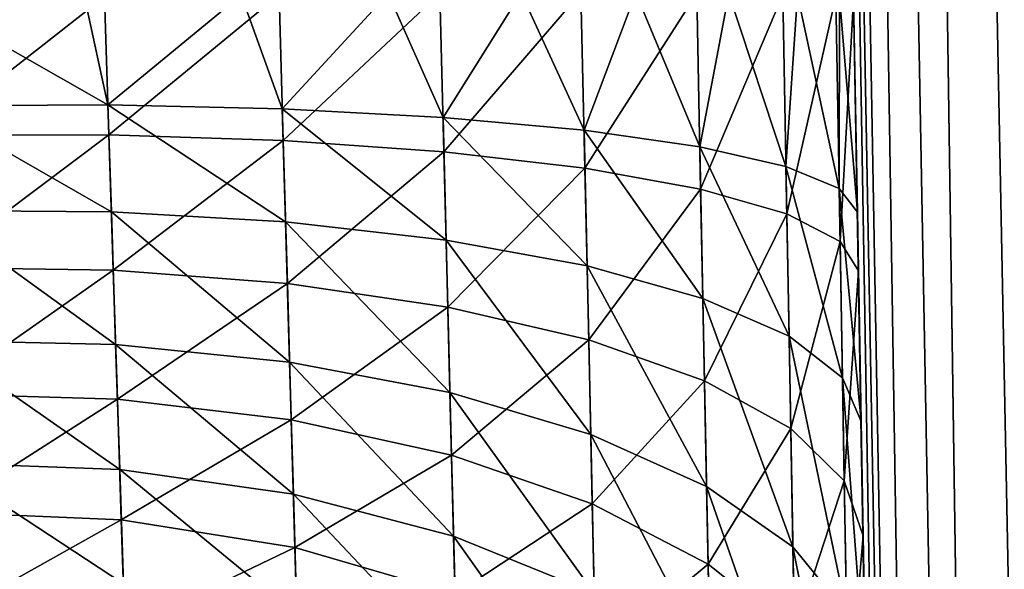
# Model space of a CAD drawing. Header units: metres. Extents: x -59 to 28, y 0 to 1560.
# Tile 36 of 117: x 19.148 to 19.677, y 69.485 to 69.78. Entities that reach past the tile are written whole.
import ezdxf

# ---------------------------------------------------------------- set-up
doc = ezdxf.new("R2010")
doc.units = ezdxf.units.M

msp = doc.modelspace()

# ---------------------------------------------------------------- linework, layer by layer
at = {"layer": 'ELYT3PV156'}
for points in [[(19.5, 75.300003, 750), (19.598701, 69.645393, 813.609497), (19.596155, 69.791275, 813.596252)], [(19.665976, 65.791275, 645.665894), (19.5, 75.300003, 673.500061), (19.5, 75.300003, 645.499939)], [(19.5, 75.300003, 673.500061), (19.665976, 65.791275, 645.665894), (19.596155, 69.791275, 673.596252)], [(19.596155, 69.791275, 686.403748), (19.613192, 68.815292, 814.481628), (19.5, 75.300003, 686.499939)], [(19.613192, 68.815292, 814.481628), (19.612848, 68.834923, 814.368713), (19.5, 75.300003, 686.499939)], [(19.5, 75.300003, 686.499939), (19.612848, 68.834923, 814.368713), (19.5, 75.300003, 750)], [(19.612082, 68.87886, 814.22821), (19.5, 75.300003, 750), (19.612848, 68.834923, 814.368713)], [(19.610962, 68.942947, 814.095642), (19.5, 75.300003, 750), (19.612082, 68.87886, 814.22821)], [(19.609516, 69.025803, 813.973938), (19.5, 75.300003, 750), (19.610962, 68.942947, 814.095642)], [(19.607775, 69.125626, 813.865784), (19.5, 75.300003, 750), (19.609516, 69.025803, 813.973938)], [(19.605774, 69.240257, 813.773376), (19.5, 75.300003, 750), (19.607775, 69.125626, 813.865784)], [(19.603558, 69.367195, 813.698853), (19.5, 75.300003, 750), (19.605774, 69.240257, 813.773376)], [(19.5, 75.300003, 750), (19.601187, 69.503021, 813.643982), (19.598701, 69.645393, 813.609497)], [(19.601187, 69.503021, 813.643982), (19.5, 75.300003, 750), (19.603558, 69.367195, 813.698853)], [(19.5, 75.300003, 854.500061), (19.5, 75.300003, 826.499939), (19.665976, 65.791275, 854.334106)], [(19.5, 75.300003, 826.499939), (19.596155, 69.791275, 826.403748), (19.665976, 65.791275, 854.334106)], [(19.5, 75.300003, 854.500061), (19.665976, 65.791275, 854.334106), (19.507612, 75.300003, 854.586975)], [(19.665976, 65.791275, 645.665894), (19.5, 75.300003, 645.499939), (19.675608, 65.789742, 645.568359)], [(19.5, 75.300003, 645.499939), (19.507612, 75.300003, 645.413025), (19.675608, 65.789742, 645.568359)], [(19.665976, 65.791275, 854.334106), (19.675608, 65.789742, 854.431641), (19.507612, 75.300003, 854.586975)], [(19.507612, 75.300003, 854.586975), (19.675608, 65.789742, 854.431641), (19.530197, 75.300003, 854.671204)], [(19.675608, 65.789742, 645.568359), (19.507612, 75.300003, 645.413025), (19.530197, 75.300003, 645.328796)], [(19.567036, 75.300003, 854.750183), (19.530197, 75.300003, 854.671204), (19.704073, 65.788597, 854.525391)], [(19.704073, 65.788597, 854.525391), (19.530197, 75.300003, 854.671204), (19.675608, 65.789742, 854.431641)], [(19.567036, 75.300003, 645.249817), (19.704073, 65.788597, 645.474609), (19.530197, 75.300003, 645.328796)], [(19.704073, 65.788597, 645.474609), (19.675608, 65.789742, 645.568359), (19.530197, 75.300003, 645.328796)], [(19.616983, 75.300003, 854.821472), (19.567036, 75.300003, 854.750183), (19.75028, 65.787895, 854.611816)], [(19.75028, 65.787895, 854.611816), (19.567036, 75.300003, 854.750183), (19.704073, 65.788597, 854.525391)], [(19.616983, 75.300003, 645.178528), (19.75028, 65.787895, 645.388184), (19.567036, 75.300003, 645.249817)], [(19.75028, 65.787895, 645.388184), (19.704073, 65.788597, 645.474609), (19.567036, 75.300003, 645.249817)], [(19.678532, 75.300003, 854.882996), (19.616983, 75.300003, 854.821472), (19.812454, 65.787659, 854.687561)], [(19.812454, 65.787659, 854.687561), (19.616983, 75.300003, 854.821472), (19.75028, 65.787895, 854.611816)], [(19.678532, 75.300003, 645.117004), (19.812454, 65.787659, 645.312439), (19.616983, 75.300003, 645.178528)], [(19.812454, 65.787659, 645.312439), (19.75028, 65.787895, 645.388184), (19.616983, 75.300003, 645.178528)], [(19.373926, 69.794647, 814.011841), (19.289762, 69.715385, 814.064819), (19.287508, 69.793945, 814.058044)], [(19.373926, 69.794647, 685.988159), (19.287508, 69.793945, 685.941956), (19.289762, 69.715385, 685.935181)], [(19.376078, 69.709328, 814.019165), (19.289762, 69.715385, 814.064819), (19.373926, 69.794647, 814.011841)], [(19.376078, 69.709328, 685.980835), (19.373926, 69.794647, 685.988159), (19.289762, 69.715385, 685.935181)], [(19.417524, 69.794838, 826.020874), (19.346149, 69.794464, 825.970886), (19.375612, 69.727791, 825.983459)], [(19.417524, 69.794838, 673.979126), (19.375612, 69.727791, 674.016541), (19.346149, 69.794464, 674.029114)], [(19.449677, 69.794884, 813.949707), (19.376078, 69.709328, 814.019165), (19.373926, 69.794647, 814.011841)], [(19.449677, 69.794884, 686.050293), (19.373926, 69.794647, 685.988159), (19.376078, 69.709328, 685.980835)], [(19.451321, 69.720917, 826.045105), (19.417524, 69.794838, 826.020874), (19.375612, 69.727791, 825.983459)], [(19.451321, 69.720917, 673.954895), (19.375612, 69.727791, 674.016541), (19.417524, 69.794838, 673.979126)], [(19.451775, 69.700493, 813.957825), (19.376078, 69.709328, 814.019165), (19.449677, 69.794884, 813.949707)], [(19.451775, 69.700493, 686.042175), (19.449677, 69.794884, 686.050293), (19.376078, 69.709328, 685.980835)], [(19.479141, 69.794838, 826.082458), (19.417524, 69.794838, 826.020874), (19.451321, 69.720917, 826.045105)], [(19.479141, 69.794838, 673.917542), (19.451321, 69.720917, 673.954895), (19.417524, 69.794838, 673.979126)], [(19.51185, 69.794647, 813.873901), (19.451775, 69.700493, 813.957825), (19.449677, 69.794884, 813.949707)], [(19.51185, 69.794647, 686.126099), (19.449677, 69.794884, 686.050293), (19.451775, 69.700493, 686.042175)], [(19.5135, 69.712029, 826.120178), (19.479141, 69.794838, 826.082458), (19.451321, 69.720917, 826.045105)], [(19.5135, 69.712029, 673.879822), (19.451321, 69.720917, 673.954895), (19.479141, 69.794838, 673.917542)], [(19.451775, 69.700493, 813.957825), (19.51185, 69.794647, 813.873901), (19.513956, 69.689217, 813.883118)], [(19.513956, 69.689217, 686.116882), (19.51185, 69.794647, 686.126099), (19.451775, 69.700493, 686.042175)], [(19.529127, 69.794464, 826.15387), (19.479141, 69.794838, 826.082458), (19.5135, 69.712029, 826.120178)], [(19.529127, 69.794464, 673.84613), (19.5135, 69.712029, 673.879822), (19.479141, 69.794838, 673.917542)], [(19.51185, 69.794647, 813.873901), (19.558058, 69.793945, 813.787537), (19.513956, 69.689217, 813.883118)], [(19.558058, 69.793945, 686.212463), (19.51185, 69.794647, 686.126099), (19.513956, 69.689217, 686.116882)], [(19.193743, 69.792809, 814.086548), (19.098778, 69.71833, 814.102783), (19.096231, 69.791275, 814.09613)], [(19.193743, 69.792809, 685.913452), (19.096231, 69.791275, 685.90387), (19.098778, 69.71833, 685.897217)], [(19.183025, 69.792656, 825.911438), (19.096231, 69.791275, 825.90387), (19.195616, 69.73452, 825.909302)], [(19.096231, 69.791275, 674.09613), (19.183025, 69.792656, 674.088562), (19.195616, 69.73452, 674.090698)], [(19.195616, 69.73452, 825.909302), (19.096231, 69.791275, 825.90387), (19.098227, 69.734108, 825.899536)], [(19.098227, 69.734108, 674.100464), (19.096231, 69.791275, 674.09613), (19.195616, 69.73452, 674.090698)], [(19.196135, 69.718422, 814.093079), (19.098778, 69.71833, 814.102783), (19.193743, 69.792809, 814.086548)], [(19.196135, 69.718422, 685.906921), (19.193743, 69.792809, 685.913452), (19.098778, 69.71833, 685.897217)], [(19.267183, 69.793732, 825.934021), (19.183025, 69.792656, 825.911438), (19.195616, 69.73452, 825.909302)], [(19.195616, 69.73452, 674.090698), (19.183025, 69.792656, 674.088562), (19.267183, 69.793732, 674.065979)], [(19.287508, 69.793945, 814.058044), (19.196135, 69.718422, 814.093079), (19.193743, 69.792809, 814.086548)], [(19.287508, 69.793945, 685.941956), (19.193743, 69.792809, 685.913452), (19.196135, 69.718422, 685.906921)], [(19.289274, 69.732384, 825.937622), (19.267183, 69.793732, 825.934021), (19.195616, 69.73452, 825.909302)], [(19.289274, 69.732384, 674.062378), (19.195616, 69.73452, 674.090698), (19.267183, 69.793732, 674.065979)], [(19.289762, 69.715385, 814.064819), (19.196135, 69.718422, 814.093079), (19.287508, 69.793945, 814.058044)], [(19.289762, 69.715385, 685.935181), (19.287508, 69.793945, 685.941956), (19.196135, 69.718422, 685.906921)], [(19.346149, 69.794464, 825.970886), (19.267183, 69.793732, 825.934021), (19.289274, 69.732384, 825.937622)], [(19.346149, 69.794464, 674.029114), (19.289274, 69.732384, 674.062378), (19.267183, 69.793732, 674.065979)], [(19.375612, 69.727791, 825.983459), (19.346149, 69.794464, 825.970886), (19.289274, 69.732384, 825.937622)], [(19.375612, 69.727791, 674.016541), (19.289274, 69.732384, 674.062378), (19.346149, 69.794464, 674.029114)], [(19.559767, 69.701454, 826.205811), (19.529127, 69.794464, 826.15387), (19.5135, 69.712029, 826.120178)], [(19.559767, 69.701454, 673.794189), (19.5135, 69.712029, 673.879822), (19.529127, 69.794464, 673.84613)], [(19.513956, 69.689217, 813.883118), (19.558058, 69.793945, 813.787537), (19.56024, 69.675919, 813.797974)], [(19.56024, 69.675919, 686.202026), (19.558058, 69.793945, 686.212463), (19.513956, 69.689217, 686.116882)], [(19.529127, 69.794464, 826.15387), (19.559767, 69.701454, 826.205811), (19.565966, 69.793732, 826.232788)], [(19.565966, 69.793732, 673.767212), (19.559767, 69.701454, 673.794189), (19.529127, 69.794464, 673.84613)], [(19.558058, 69.793945, 813.787537), (19.586523, 69.792809, 813.693726), (19.56024, 69.675919, 813.797974)], [(19.586523, 69.792809, 686.306274), (19.558058, 69.793945, 686.212463), (19.56024, 69.675919, 686.202026)], [(19.565966, 69.793732, 826.232788), (19.559767, 69.701454, 826.205811), (19.588348, 69.689606, 826.298645)], [(19.588348, 69.689606, 673.701355), (19.559767, 69.701454, 673.794189), (19.565966, 69.793732, 673.767212)], [(19.56024, 69.675919, 813.797974), (19.586523, 69.792809, 813.693726), (19.588852, 69.661125, 813.705566)], [(19.588852, 69.661125, 686.294434), (19.586523, 69.792809, 686.306274), (19.56024, 69.675919, 686.202026)], [(19.565966, 69.793732, 826.232788), (19.588348, 69.689606, 826.298645), (19.588537, 69.792656, 826.316956)], [(19.588537, 69.792656, 673.683044), (19.588348, 69.689606, 673.701355), (19.565966, 69.793732, 673.767212)], [(19.586523, 69.792809, 813.693726), (19.596155, 69.791275, 813.596252), (19.588852, 69.661125, 813.705566)], [(19.596155, 69.791275, 686.403748), (19.586523, 69.792809, 686.306274), (19.588852, 69.661125, 686.294434)], [(19.588348, 69.689606, 826.298645), (19.59815, 69.676941, 826.395203), (19.588537, 69.792656, 826.316956)], [(19.59815, 69.676941, 673.604797), (19.588348, 69.689606, 673.701355), (19.588537, 69.792656, 673.683044)], [(19.588537, 69.792656, 826.316956), (19.59815, 69.676941, 826.395203), (19.596155, 69.791275, 826.403748)], [(19.596155, 69.791275, 673.596252), (19.59815, 69.676941, 673.604797), (19.588537, 69.792656, 673.683044)], [(19.588852, 69.661125, 813.705566), (19.596155, 69.791275, 813.596252), (19.598701, 69.645393, 813.609497)], [(19.598701, 69.645393, 686.390503), (19.596155, 69.791275, 686.403748), (19.588852, 69.661125, 686.294434)], [(19.596155, 69.791275, 673.596252), (19.665976, 65.791275, 645.665894), (19.59815, 69.676941, 673.604797)], [(19.598701, 69.645393, 686.390503), (19.613192, 68.815292, 814.481628), (19.596155, 69.791275, 686.403748)], [(19.59815, 69.676941, 826.395203), (19.665976, 65.791275, 854.334106), (19.596155, 69.791275, 826.403748)], [(19.195616, 69.73452, 825.909302), (19.098227, 69.734108, 825.899536), (19.197462, 69.677071, 825.898438)], [(19.195616, 69.73452, 674.090698), (19.197462, 69.677071, 674.101563), (19.098227, 69.734108, 674.100464)], [(19.197462, 69.677071, 825.898438), (19.098227, 69.734108, 825.899536), (19.100193, 69.677811, 825.888733)], [(19.197462, 69.677071, 674.101563), (19.100193, 69.677811, 674.111267), (19.098227, 69.734108, 674.100464)], [(19.289274, 69.732384, 825.937622), (19.195616, 69.73452, 825.909302), (19.291014, 69.671692, 825.92627)], [(19.291014, 69.671692, 825.92627), (19.195616, 69.73452, 825.909302), (19.197462, 69.677071, 825.898438)], [(19.289274, 69.732384, 674.062378), (19.291014, 69.671692, 674.07373), (19.195616, 69.73452, 674.090698)], [(19.291014, 69.671692, 674.07373), (19.197462, 69.677071, 674.101563), (19.195616, 69.73452, 674.090698)], [(19.375612, 69.727791, 825.983459), (19.289274, 69.732384, 825.937622), (19.377272, 69.661873, 825.971191)], [(19.377272, 69.661873, 825.971191), (19.289274, 69.732384, 825.937622), (19.291014, 69.671692, 825.92627)], [(19.375612, 69.727791, 674.016541), (19.377272, 69.661873, 674.028809), (19.289274, 69.732384, 674.062378)], [(19.377272, 69.661873, 674.028809), (19.291014, 69.671692, 674.07373), (19.289274, 69.732384, 674.062378)], [(19.451321, 69.720917, 826.045105), (19.375612, 69.727791, 825.983459), (19.45294, 69.647995, 826.031494)], [(19.45294, 69.647995, 826.031494), (19.375612, 69.727791, 825.983459), (19.377272, 69.661873, 825.971191)], [(19.451321, 69.720917, 673.954895), (19.45294, 69.647995, 673.968506), (19.375612, 69.727791, 674.016541)], [(19.45294, 69.647995, 673.968506), (19.377272, 69.661873, 674.028809), (19.375612, 69.727791, 674.016541)], [(19.451321, 69.720917, 826.045105), (19.515125, 69.630585, 826.104858), (19.5135, 69.712029, 826.120178)], [(19.515125, 69.630585, 826.104858), (19.451321, 69.720917, 826.045105), (19.45294, 69.647995, 826.031494)], [(19.5135, 69.712029, 673.879822), (19.515125, 69.630585, 673.895142), (19.451321, 69.720917, 673.954895)], [(19.515125, 69.630585, 673.895142), (19.45294, 69.647995, 673.968506), (19.451321, 69.720917, 673.954895)], [(19.196135, 69.718422, 814.093079), (19.101263, 69.647148, 814.119995), (19.098778, 69.71833, 814.102783)], [(19.196135, 69.718422, 685.906921), (19.098778, 69.71833, 685.897217), (19.101263, 69.647148, 685.880005)], [(19.198467, 69.645767, 814.110413), (19.101263, 69.647148, 814.119995), (19.196135, 69.718422, 814.093079)], [(19.198467, 69.645767, 685.889587), (19.196135, 69.718422, 685.906921), (19.101263, 69.647148, 685.880005)], [(19.289762, 69.715385, 814.064819), (19.198467, 69.645767, 814.110413), (19.196135, 69.718422, 814.093079)], [(19.289762, 69.715385, 685.935181), (19.196135, 69.718422, 685.906921), (19.198467, 69.645767, 685.889587)], [(19.291962, 69.638603, 814.083069), (19.198467, 69.645767, 814.110413), (19.289762, 69.715385, 814.064819)], [(19.291962, 69.638603, 685.916931), (19.289762, 69.715385, 685.935181), (19.198467, 69.645767, 685.889587)], [(19.376078, 69.709328, 814.019165), (19.291962, 69.638603, 814.083069), (19.289762, 69.715385, 814.064819)], [(19.376078, 69.709328, 685.980835), (19.289762, 69.715385, 685.935181), (19.291962, 69.638603, 685.916931)], [(19.515125, 69.630585, 826.104858), (19.561451, 69.610306, 826.188538), (19.5135, 69.712029, 826.120178)], [(19.5135, 69.712029, 826.120178), (19.561451, 69.610306, 826.188538), (19.559767, 69.701454, 826.205811)], [(19.559767, 69.701454, 673.794189), (19.561451, 69.610306, 673.811462), (19.5135, 69.712029, 673.879822)], [(19.561451, 69.610306, 673.811462), (19.515125, 69.630585, 673.895142), (19.5135, 69.712029, 673.879822)], [(19.378178, 69.625938, 814.038879), (19.291962, 69.638603, 814.083069), (19.376078, 69.709328, 814.019165)], [(19.378178, 69.625938, 685.961121), (19.376078, 69.709328, 685.980835), (19.291962, 69.638603, 685.916931)], [(19.451775, 69.700493, 813.957825), (19.378178, 69.625938, 814.038879), (19.376078, 69.709328, 814.019165)], [(19.451775, 69.700493, 686.042175), (19.376078, 69.709328, 685.980835), (19.378178, 69.625938, 685.961121)], [(19.453823, 69.608246, 813.979675), (19.378178, 69.625938, 814.038879), (19.451775, 69.700493, 813.957825)], [(19.453823, 69.608246, 686.020325), (19.451775, 69.700493, 686.042175), (19.378178, 69.625938, 685.961121)], [(19.513956, 69.689217, 813.883118), (19.453823, 69.608246, 813.979675), (19.451775, 69.700493, 813.957825)], [(19.513956, 69.689217, 686.116882), (19.451775, 69.700493, 686.042175), (19.453823, 69.608246, 686.020325)], [(19.561451, 69.610306, 826.188538), (19.590147, 69.587944, 826.279236), (19.559767, 69.701454, 826.205811)], [(19.559767, 69.701454, 826.205811), (19.590147, 69.587944, 826.279236), (19.588348, 69.689606, 826.298645)], [(19.588348, 69.689606, 673.701355), (19.590147, 69.587944, 673.720764), (19.559767, 69.701454, 673.794189)], [(19.590147, 69.587944, 673.720764), (19.561451, 69.610306, 673.811462), (19.559767, 69.701454, 673.794189)], [(19.453823, 69.608246, 813.979675), (19.513956, 69.689217, 813.883118), (19.516012, 69.586197, 813.907654)], [(19.516012, 69.586197, 686.092346), (19.513956, 69.689217, 686.116882), (19.453823, 69.608246, 686.020325)], [(19.513956, 69.689217, 813.883118), (19.56024, 69.675919, 813.797974), (19.516012, 69.586197, 813.907654)], [(19.56024, 69.675919, 686.202026), (19.513956, 69.689217, 686.116882), (19.516012, 69.586197, 686.092346)], [(19.590147, 69.587944, 826.279236), (19.600117, 69.564346, 826.373596), (19.588348, 69.689606, 826.298645)], [(19.588348, 69.689606, 826.298645), (19.600117, 69.564346, 826.373596), (19.59815, 69.676941, 826.395203)], [(19.59815, 69.676941, 673.604797), (19.600117, 69.564346, 673.626404), (19.588348, 69.689606, 673.701355)], [(19.600117, 69.564346, 673.626404), (19.590147, 69.587944, 673.720764), (19.588348, 69.689606, 673.701355)], [(19.197462, 69.677071, 825.898438), (19.100193, 69.677811, 825.888733), (19.199753, 69.605743, 825.874939)], [(19.199753, 69.605743, 825.874939), (19.100193, 69.677811, 825.888733), (19.102631, 69.607956, 825.86554)], [(19.197462, 69.677071, 674.101563), (19.199753, 69.605743, 674.125061), (19.100193, 69.677811, 674.111267)], [(19.199753, 69.605743, 674.125061), (19.102631, 69.607956, 674.13446), (19.100193, 69.677811, 674.111267)], [(19.291014, 69.671692, 825.92627), (19.197462, 69.677071, 825.898438), (19.293173, 69.596291, 825.901611)], [(19.293173, 69.596291, 825.901611), (19.197462, 69.677071, 825.898438), (19.199753, 69.605743, 825.874939)], [(19.291014, 69.671692, 674.07373), (19.293173, 69.596291, 674.098389), (19.197462, 69.677071, 674.101563)], [(19.293173, 69.596291, 674.098389), (19.199753, 69.605743, 674.125061), (19.197462, 69.677071, 674.101563)], [(19.516012, 69.586197, 813.907654), (19.56024, 69.675919, 813.797974), (19.56237, 69.560646, 813.825562)], [(19.56237, 69.560646, 686.174438), (19.56024, 69.675919, 686.202026), (19.516012, 69.586197, 686.092346)], [(19.56024, 69.675919, 813.797974), (19.588852, 69.661125, 813.705566), (19.56237, 69.560646, 813.825562)], [(19.588852, 69.661125, 686.294434), (19.56024, 69.675919, 686.202026), (19.56237, 69.560646, 686.174438)], [(19.59815, 69.676941, 673.604797), (19.665976, 65.791275, 645.665894), (19.600117, 69.564346, 673.626404)], [(19.600117, 69.564346, 826.373596), (19.665976, 65.791275, 854.334106), (19.59815, 69.676941, 826.395203)], [(19.377272, 69.661873, 825.971191), (19.291014, 69.671692, 825.92627), (19.379333, 69.579971, 825.944458)], [(19.379333, 69.579971, 825.944458), (19.291014, 69.671692, 825.92627), (19.293173, 69.596291, 825.901611)], [(19.377272, 69.661873, 674.028809), (19.379333, 69.579971, 674.055542), (19.291014, 69.671692, 674.07373)], [(19.379333, 69.579971, 674.055542), (19.293173, 69.596291, 674.098389), (19.291014, 69.671692, 674.07373)], [(19.45294, 69.647995, 826.031494), (19.377272, 69.661873, 825.971191), (19.454952, 69.557404, 826.001892)], [(19.454952, 69.557404, 826.001892), (19.377272, 69.661873, 825.971191), (19.379333, 69.579971, 825.944458)], [(19.45294, 69.647995, 673.968506), (19.454952, 69.557404, 673.998108), (19.377272, 69.661873, 674.028809)], [(19.454952, 69.557404, 673.998108), (19.379333, 69.579971, 674.055542), (19.377272, 69.661873, 674.028809)], [(19.56237, 69.560646, 813.825562), (19.588852, 69.661125, 813.705566), (19.591127, 69.532562, 813.736511)], [(19.591127, 69.532562, 686.263489), (19.588852, 69.661125, 686.294434), (19.56237, 69.560646, 686.174438)], [(19.588852, 69.661125, 813.705566), (19.598701, 69.645393, 813.609497), (19.591127, 69.532562, 813.736511)], [(19.598701, 69.645393, 686.390503), (19.588852, 69.661125, 686.294434), (19.591127, 69.532562, 686.263489)], [(19.198467, 69.645767, 814.110413), (19.103634, 69.579239, 814.147461), (19.101263, 69.647148, 814.119995)], [(19.198467, 69.645767, 685.889587), (19.101263, 69.647148, 685.880005), (19.103634, 69.579239, 685.852539)], [(19.45294, 69.647995, 826.031494), (19.517145, 69.529442, 826.071716), (19.515125, 69.630585, 826.104858)], [(19.517145, 69.529442, 826.071716), (19.45294, 69.647995, 826.031494), (19.454952, 69.557404, 826.001892)], [(19.515125, 69.630585, 673.895142), (19.517145, 69.529442, 673.928284), (19.45294, 69.647995, 673.968506)], [(19.517145, 69.529442, 673.928284), (19.454952, 69.557404, 673.998108), (19.45294, 69.647995, 673.968506)], [(19.200695, 69.576401, 814.138245), (19.103634, 69.579239, 814.147461), (19.198467, 69.645767, 814.110413)], [(19.200695, 69.576401, 685.861755), (19.198467, 69.645767, 685.889587), (19.103634, 69.579239, 685.852539)], [(19.291962, 69.638603, 814.083069), (19.200695, 69.576401, 814.138245), (19.198467, 69.645767, 814.110413)], [(19.291962, 69.638603, 685.916931), (19.198467, 69.645767, 685.889587), (19.200695, 69.576401, 685.861755)], [(19.591127, 69.532562, 813.736511), (19.598701, 69.645393, 813.609497), (19.601187, 69.503021, 813.643982)], [(19.601187, 69.503021, 686.356018), (19.598701, 69.645393, 686.390503), (19.591127, 69.532562, 686.263489)], [(19.601187, 69.503021, 686.356018), (19.613192, 68.815292, 814.481628), (19.598701, 69.645393, 686.390503)], [(19.294062, 69.565269, 814.112305), (19.200695, 69.576401, 814.138245), (19.291962, 69.638603, 814.083069)], [(19.294062, 69.565269, 685.887695), (19.291962, 69.638603, 685.916931), (19.200695, 69.576401, 685.861755)], [(19.378178, 69.625938, 814.038879), (19.294062, 69.565269, 814.112305), (19.291962, 69.638603, 814.083069)], [(19.378178, 69.625938, 685.961121), (19.291962, 69.638603, 685.916931), (19.294062, 69.565269, 685.887695)], [(19.517145, 69.529442, 826.071716), (19.563543, 69.497147, 826.151245), (19.515125, 69.630585, 826.104858)], [(19.515125, 69.630585, 826.104858), (19.563543, 69.497147, 826.151245), (19.561451, 69.610306, 826.188538)], [(19.561451, 69.610306, 673.811462), (19.563543, 69.497147, 673.848755), (19.515125, 69.630585, 673.895142)], [(19.563543, 69.497147, 673.848755), (19.517145, 69.529442, 673.928284), (19.515125, 69.630585, 673.895142)], [(19.380182, 69.546272, 814.070679), (19.294062, 69.565269, 814.112305), (19.378178, 69.625938, 814.038879)], [(19.380182, 69.546272, 685.929321), (19.378178, 69.625938, 685.961121), (19.294062, 69.565269, 685.887695)], [(19.453823, 69.608246, 813.979675), (19.380182, 69.546272, 814.070679), (19.378178, 69.625938, 814.038879)], [(19.453823, 69.608246, 686.020325), (19.378178, 69.625938, 685.961121), (19.380182, 69.546272, 685.929321)], [(19.563543, 69.497147, 826.151245), (19.592379, 69.461769, 826.237549), (19.561451, 69.610306, 826.188538)], [(19.561451, 69.610306, 826.188538), (19.592379, 69.461769, 826.237549), (19.590147, 69.587944, 826.279236)], [(19.590147, 69.587944, 673.720764), (19.592379, 69.461769, 673.762451), (19.561451, 69.610306, 673.811462)], [(19.592379, 69.461769, 673.762451), (19.563543, 69.497147, 673.848755), (19.561451, 69.610306, 673.811462)], [(19.199753, 69.605743, 825.874939), (19.102631, 69.607956, 825.86554), (19.201908, 69.538605, 825.841248)], [(19.201908, 69.538605, 825.841248), (19.102631, 69.607956, 825.86554), (19.104925, 69.542259, 825.832397)], [(19.199753, 69.605743, 674.125061), (19.201908, 69.538605, 674.158752), (19.102631, 69.607956, 674.13446)], [(19.201908, 69.538605, 674.158752), (19.104925, 69.542259, 674.167603), (19.102631, 69.607956, 674.13446)], [(19.293173, 69.596291, 825.901611), (19.199753, 69.605743, 825.874939), (19.295206, 69.525299, 825.866089)], [(19.295206, 69.525299, 825.866089), (19.199753, 69.605743, 825.874939), (19.201908, 69.538605, 825.841248)], [(19.293173, 69.596291, 674.098389), (19.295206, 69.525299, 674.133911), (19.199753, 69.605743, 674.125061)], [(19.295206, 69.525299, 674.133911), (19.201908, 69.538605, 674.158752), (19.199753, 69.605743, 674.125061)], [(19.455778, 69.520126, 814.014832), (19.380182, 69.546272, 814.070679), (19.453823, 69.608246, 813.979675)], [(19.455778, 69.520126, 685.985168), (19.453823, 69.608246, 686.020325), (19.380182, 69.546272, 685.929321)], [(19.516012, 69.586197, 813.907654), (19.455778, 69.520126, 814.014832), (19.453823, 69.608246, 813.979675)], [(19.516012, 69.586197, 686.092346), (19.453823, 69.608246, 686.020325), (19.455778, 69.520126, 685.985168)], [(19.379333, 69.579971, 825.944458), (19.293173, 69.596291, 825.901611), (19.381275, 69.502846, 825.905884)], [(19.381275, 69.502846, 825.905884), (19.293173, 69.596291, 825.901611), (19.295206, 69.525299, 825.866089)], [(19.379333, 69.579971, 674.055542), (19.381275, 69.502846, 674.094116), (19.293173, 69.596291, 674.098389)], [(19.381275, 69.502846, 674.094116), (19.295206, 69.525299, 674.133911), (19.293173, 69.596291, 674.098389)], [(19.455778, 69.520126, 814.014832), (19.516012, 69.586197, 813.907654), (19.517975, 69.487823, 813.947021)], [(19.517975, 69.487823, 686.052979), (19.516012, 69.586197, 686.092346), (19.455778, 69.520126, 685.985168)], [(19.516012, 69.586197, 813.907654), (19.56237, 69.560646, 813.825562), (19.517975, 69.487823, 813.947021)], [(19.56237, 69.560646, 686.174438), (19.516012, 69.586197, 686.092346), (19.517975, 69.487823, 686.052979)], [(19.592379, 69.461769, 826.237549), (19.602554, 69.424637, 826.327209), (19.590147, 69.587944, 826.279236)], [(19.590147, 69.587944, 826.279236), (19.602554, 69.424637, 826.327209), (19.600117, 69.564346, 826.373596)], [(19.600117, 69.564346, 673.626404), (19.602554, 69.424637, 673.672791), (19.590147, 69.587944, 673.720764)], [(19.602554, 69.424637, 673.672791), (19.592379, 69.461769, 673.762451), (19.590147, 69.587944, 673.720764)], [(19.200695, 69.576401, 814.138245), (19.10585, 69.515762, 814.184753), (19.103634, 69.579239, 814.147461)], [(19.200695, 69.576401, 685.861755), (19.103634, 69.579239, 685.852539), (19.10585, 69.515762, 685.815247)], [(19.454952, 69.557404, 826.001892), (19.379333, 69.579971, 825.944458), (19.456844, 69.472099, 825.959229)], [(19.456844, 69.472099, 825.959229), (19.379333, 69.579971, 825.944458), (19.381275, 69.502846, 825.905884)], [(19.454952, 69.557404, 673.998108), (19.456844, 69.472099, 674.040771), (19.379333, 69.579971, 674.055542)], [(19.456844, 69.472099, 674.040771), (19.381275, 69.502846, 674.094116), (19.379333, 69.579971, 674.055542)], [(19.202776, 69.511513, 814.176147), (19.10585, 69.515762, 814.184753), (19.200695, 69.576401, 814.138245)], [(19.202776, 69.511513, 685.823853), (19.200695, 69.576401, 685.861755), (19.10585, 69.515762, 685.815247)], [(19.294062, 69.565269, 814.112305), (19.202776, 69.511513, 814.176147), (19.200695, 69.576401, 814.138245)], [(19.294062, 69.565269, 685.887695), (19.200695, 69.576401, 685.861755), (19.202776, 69.511513, 685.823853)], [(19.296024, 69.496643, 814.152283), (19.202776, 69.511513, 814.176147), (19.294062, 69.565269, 814.112305)], [(19.296024, 69.496643, 685.847717), (19.294062, 69.565269, 685.887695), (19.202776, 69.511513, 685.823853)], [(19.380182, 69.546272, 814.070679), (19.296024, 69.496643, 814.152283), (19.294062, 69.565269, 814.112305)], [(19.380182, 69.546272, 685.929321), (19.294062, 69.565269, 685.887695), (19.296024, 69.496643, 685.847717)], [(19.600117, 69.564346, 673.626404), (19.665976, 65.791275, 645.665894), (19.602554, 69.424637, 673.672791)], [(19.602554, 69.424637, 826.327209), (19.665976, 65.791275, 854.334106), (19.600117, 69.564346, 826.373596)], [(19.454952, 69.557404, 826.001892), (19.519045, 69.434219, 826.023987), (19.517145, 69.529442, 826.071716)], [(19.519045, 69.434219, 826.023987), (19.454952, 69.557404, 826.001892), (19.456844, 69.472099, 825.959229)], [(19.517145, 69.529442, 673.928284), (19.519045, 69.434219, 673.976013), (19.454952, 69.557404, 673.998108)], [(19.519045, 69.434219, 673.976013), (19.456844, 69.472099, 674.040771), (19.454952, 69.557404, 673.998108)], [(19.517975, 69.487823, 813.947021), (19.56237, 69.560646, 813.825562), (19.564404, 69.450607, 813.86969)], [(19.564404, 69.450607, 686.13031), (19.56237, 69.560646, 686.174438), (19.517975, 69.487823, 686.052979)], [(19.56237, 69.560646, 813.825562), (19.591127, 69.532562, 813.736511), (19.564404, 69.450607, 813.86969)], [(19.591127, 69.532562, 686.263489), (19.56237, 69.560646, 686.174438), (19.564404, 69.450607, 686.13031)], [(19.382057, 69.47171, 814.114014), (19.296024, 69.496643, 814.152283), (19.380182, 69.546272, 814.070679)], [(19.382057, 69.47171, 685.885986), (19.380182, 69.546272, 685.929321), (19.296024, 69.496643, 685.847717)], [(19.455778, 69.520126, 814.014832), (19.382057, 69.47171, 814.114014), (19.380182, 69.546272, 814.070679)], [(19.455778, 69.520126, 685.985168), (19.380182, 69.546272, 685.929321), (19.382057, 69.47171, 685.885986)], [(19.201908, 69.538605, 825.841248), (19.104925, 69.542259, 825.832397), (19.203878, 69.477135, 825.798035)], [(19.203878, 69.477135, 825.798035), (19.104925, 69.542259, 825.832397), (19.107023, 69.482147, 825.789917)], [(19.201908, 69.538605, 674.158752), (19.203878, 69.477135, 674.201965), (19.104925, 69.542259, 674.167603)], [(19.203878, 69.477135, 674.201965), (19.107023, 69.482147, 674.210083), (19.104925, 69.542259, 674.167603)], [(19.295206, 69.525299, 825.866089), (19.201908, 69.538605, 825.841248), (19.297066, 69.460266, 825.820496)], [(19.297066, 69.460266, 825.820496), (19.201908, 69.538605, 825.841248), (19.203878, 69.477135, 825.798035)], [(19.295206, 69.525299, 674.133911), (19.297066, 69.460266, 674.179504), (19.201908, 69.538605, 674.158752)], [(19.297066, 69.460266, 674.179504), (19.203878, 69.477135, 674.201965), (19.201908, 69.538605, 674.158752)], [(19.564404, 69.450607, 813.86969), (19.591127, 69.532562, 813.736511), (19.593298, 69.409882, 813.78595)], [(19.593298, 69.409882, 686.21405), (19.591127, 69.532562, 686.263489), (19.564404, 69.450607, 686.13031)], [(19.591127, 69.532562, 813.736511), (19.601187, 69.503021, 813.643982), (19.593298, 69.409882, 813.78595)], [(19.601187, 69.503021, 686.356018), (19.591127, 69.532562, 686.263489), (19.593298, 69.409882, 686.21405)], [(19.381275, 69.502846, 825.905884), (19.295206, 69.525299, 825.866089), (19.383051, 69.432182, 825.856384)], [(19.383051, 69.432182, 825.856384), (19.295206, 69.525299, 825.866089), (19.297066, 69.460266, 825.820496)], [(19.381275, 69.502846, 674.094116), (19.383051, 69.432182, 674.143616), (19.295206, 69.525299, 674.133911)], [(19.383051, 69.432182, 674.143616), (19.297066, 69.460266, 674.179504), (19.295206, 69.525299, 674.133911)], [(19.519045, 69.434219, 826.023987), (19.565512, 69.390663, 826.097717), (19.517145, 69.529442, 826.071716)], [(19.517145, 69.529442, 826.071716), (19.565512, 69.390663, 826.097717), (19.563543, 69.497147, 826.151245)], [(19.563543, 69.497147, 673.848755), (19.565512, 69.390663, 673.902283), (19.517145, 69.529442, 673.928284)], [(19.565512, 69.390663, 673.902283), (19.519045, 69.434219, 673.976013), (19.517145, 69.529442, 673.928284)], [(19.457609, 69.43766, 814.062805), (19.382057, 69.47171, 814.114014), (19.455778, 69.520126, 814.014832)], [(19.457609, 69.43766, 685.937195), (19.455778, 69.520126, 685.985168), (19.382057, 69.47171, 685.885986)], [(19.517975, 69.487823, 813.947021), (19.457609, 69.43766, 814.062805), (19.455778, 69.520126, 814.014832)], [(19.517975, 69.487823, 686.052979), (19.455778, 69.520126, 685.985168), (19.457609, 69.43766, 685.937195)], [(19.202776, 69.511513, 814.176147), (19.107851, 69.45845, 814.230896), (19.10585, 69.515762, 814.184753)], [(19.202776, 69.511513, 685.823853), (19.10585, 69.515762, 685.815247), (19.107851, 69.45845, 685.769104)], [(19.204657, 69.452888, 814.223145), (19.107851, 69.45845, 814.230896), (19.202776, 69.511513, 814.176147)], [(19.204657, 69.452888, 685.776855), (19.202776, 69.511513, 685.823853), (19.107851, 69.45845, 685.769104)], [(19.296024, 69.496643, 814.152283), (19.204657, 69.452888, 814.223145), (19.202776, 69.511513, 814.176147)], [(19.296024, 69.496643, 685.847717), (19.202776, 69.511513, 685.823853), (19.204657, 69.452888, 685.776855)], [(19.456844, 69.472099, 825.959229), (19.381275, 69.502846, 825.905884), (19.458578, 69.393951, 825.904419)], [(19.458578, 69.393951, 825.904419), (19.381275, 69.502846, 825.905884), (19.383051, 69.432182, 825.856384)], [(19.456844, 69.472099, 674.040771), (19.458578, 69.393951, 674.095581), (19.381275, 69.502846, 674.094116)], [(19.458578, 69.393951, 674.095581), (19.383051, 69.432182, 674.143616), (19.381275, 69.502846, 674.094116)], [(19.593298, 69.409882, 813.78595), (19.601187, 69.503021, 813.643982), (19.603558, 69.367195, 813.698853)], [(19.603558, 69.367195, 686.301147), (19.601187, 69.503021, 686.356018), (19.593298, 69.409882, 686.21405)], [(19.603558, 69.367195, 686.301147), (19.613192, 68.815292, 814.481628), (19.601187, 69.503021, 686.356018)], [(19.297798, 69.434608, 814.201904), (19.204657, 69.452888, 814.223145), (19.296024, 69.496643, 814.152283)], [(19.297798, 69.434608, 685.798096), (19.296024, 69.496643, 685.847717), (19.204657, 69.452888, 685.776855)], [(19.382057, 69.47171, 814.114014), (19.297798, 69.434608, 814.201904), (19.296024, 69.496643, 814.152283)], [(19.382057, 69.47171, 685.885986), (19.296024, 69.496643, 685.847717), (19.297798, 69.434608, 685.798096)], [(19.565512, 69.390663, 826.097717), (19.594479, 69.343063, 826.177734), (19.563543, 69.497147, 826.151245)], [(19.563543, 69.497147, 826.151245), (19.594479, 69.343063, 826.177734), (19.592379, 69.461769, 826.237549)], [(19.592379, 69.461769, 673.762451), (19.594479, 69.343063, 673.822266), (19.563543, 69.497147, 673.848755)], [(19.594479, 69.343063, 673.822266), (19.565512, 69.390663, 673.902283), (19.563543, 69.497147, 673.848755)], [(19.457609, 69.43766, 814.062805), (19.517975, 69.487823, 813.947021), (19.519812, 69.395798, 814.000671)], [(19.519812, 69.395798, 685.999329), (19.517975, 69.487823, 686.052979), (19.457609, 69.43766, 685.937195)], [(19.517975, 69.487823, 813.947021), (19.564404, 69.450607, 813.86969), (19.519812, 69.395798, 814.000671)], [(19.564404, 69.450607, 686.13031), (19.517975, 69.487823, 686.052979), (19.519812, 69.395798, 685.999329)]]:
    msp.add_3dface(points, dxfattribs=at)

doc.saveas('drawing.dxf')
